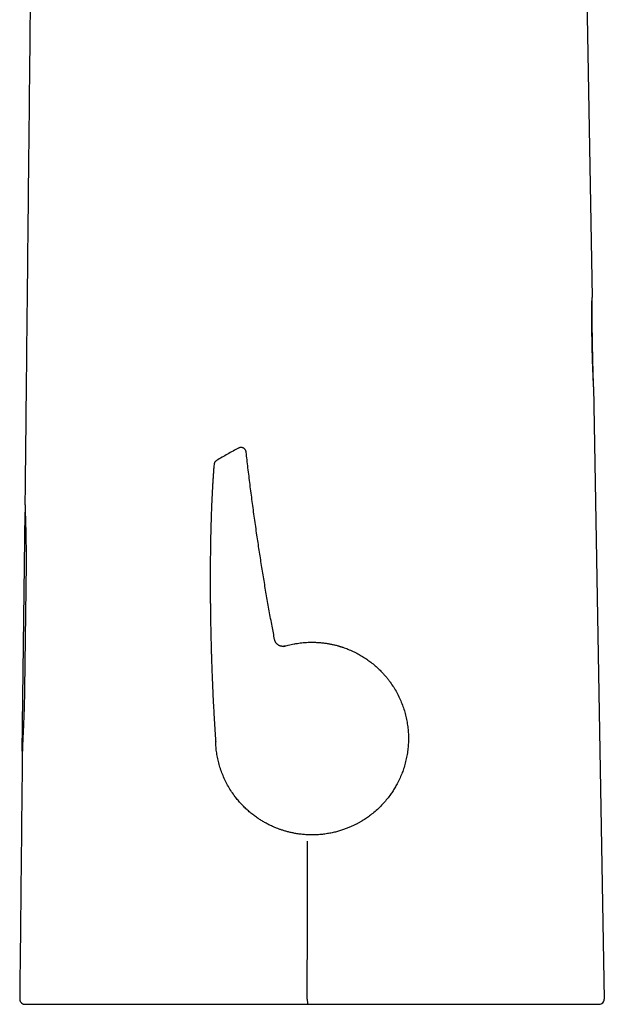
# Model space of a CAD drawing. Header units: millimetres. Extents: x 8 to 610, y 12 to 565.
# Tile 1 of 18: x 138 to 194, y 376 to 470. Entities that reach past the tile are written whole.
import ezdxf

# ---------------------------------------------------------------- set-up
doc = ezdxf.new("R2010")
doc.units = ezdxf.units.MM

msp = doc.modelspace()

# ---------------------------------------------------------------- linework, layer by layer
at = {"color": 7, "linetype": 'Continuous', "lineweight": 30}
for p, q in [((190.402, 559.547), (192.427, 443.528)), ((192.427, 443.528), (192.427, 443.528)), ((192.577, 434.938), (193.603, 376.15)), ((158.509, 429.052), (158.509, 429.052)), ((159.242, 428.668), (159.242, 428.668)), ((138.02, 423.92), (138.02, 423.916)), ((137.746, 399.964), (138.044, 422.91)), ((138.121, 417.979), (137.978, 405.903)), ((137.746, 399.964), (137.747, 400.006)), ((137.746, 399.964), (137.77, 399.978)), ((156.319, 400.873), (156.319, 400.854)), ((156.319, 400.873), (156.319, 400.873)), ((156.319, 400.867), (156.319, 400.866)), ((165.155, 375.641), (165.319, 375.641)), ((165.319, 375.641), (165.391, 375.641))]:
    msp.add_line(p, q, dxfattribs=at)
at = {"color": 7, "linetype": 'Continuous', "lineweight": 30, "flags": 128}
msp.add_lwpolyline([(165.109, 376.15), (165.118, 383.734), (165.126, 391.318)], dxfattribs=at)
at = {"color": 7, "linetype": 'Continuous', "lineweight": 30}
msp.add_arc((193.103, 376.141), 0.5, 270, 1, dxfattribs=at)
for points, knots in [([(139.13, 529.442), (139.093, 525.923), (139.017, 518.721), (138.903, 507.833), (138.787, 496.78), (138.67, 485.726), (138.554, 474.674), (138.438, 463.622), (138.322, 452.571), (138.206, 441.521), (138.105, 431.97), (138.043, 426.103), (138.02, 423.92)], [0, 0, 0, 0, 0.100018, 0.204772, 0.309524, 0.414272, 0.519014, 0.623749, 0.728478, 0.833201, 0.937919, 1, 1, 1, 1]), ([(192.577, 434.938), (192.577, 434.939), (192.577, 434.941), (192.577, 434.954), (192.576, 434.975), (192.575, 435.005), (192.573, 435.043), (192.571, 435.088), (192.569, 435.141), (192.566, 435.201), (192.563, 435.272), (192.56, 435.354), (192.555, 435.449), (192.551, 435.552), (192.546, 435.665), (192.541, 435.786), (192.536, 435.915), (192.53, 436.052), (192.524, 436.191), (192.519, 436.332), (192.513, 436.474), (192.508, 436.622), (192.502, 436.774), (192.496, 436.931), (192.491, 437.091), (192.485, 437.253), (192.479, 437.42), (192.474, 437.591), (192.469, 437.766), (192.463, 437.945), (192.458, 438.126), (192.453, 438.31), (192.449, 438.495), (192.444, 438.681), (192.44, 438.866), (192.437, 439.052), (192.433, 439.239), (192.43, 439.427), (192.427, 439.615), (192.424, 439.804), (192.422, 439.991), (192.42, 440.176), (192.418, 440.357), (192.417, 440.535), (192.416, 440.71), (192.415, 440.891), (192.414, 441.076), (192.414, 441.263), (192.414, 441.446), (192.414, 441.624), (192.414, 441.797), (192.415, 441.963), (192.415, 442.122), (192.416, 442.269), (192.417, 442.403), (192.418, 442.527), (192.419, 442.645), (192.42, 442.756), (192.421, 442.859), (192.422, 442.955), (192.422, 443.043), (192.423, 443.125), (192.424, 443.2), (192.425, 443.268), (192.425, 443.329), (192.426, 443.382), (192.426, 443.427), (192.427, 443.464), (192.427, 443.493), (192.427, 443.513), (192.427, 443.526), (192.427, 443.528), (192.427, 443.528)], [0, 0, 0, 0, 0.0136254, 0.0276676, 0.0417437, 0.0558824, 0.0699857, 0.0837356, 0.0974839, 0.1112559, 0.1250769, 0.1407381, 0.1563433, 0.1719288, 0.1875313, 0.2032331, 0.2188433, 0.2344001, 0.2499423, 0.2638607, 0.2777917, 0.2917635, 0.3058035, 0.3198412, 0.3335539, 0.3472672, 0.361006, 0.3747952, 0.3888515, 0.4028612, 0.4168506, 0.4308464, 0.4449469, 0.4588061, 0.4726091, 0.4863831, 0.5001555, 0.5141608, 0.5281717, 0.5422169, 0.5563249, 0.5703926, 0.5841052, 0.5978183, 0.611557, 0.6253464, 0.6409694, 0.6565418, 0.6721, 0.6876806, 0.7033653, 0.7189669, 0.7345232, 0.7500728, 0.7640014, 0.7779325, 0.7918934, 0.8059113, 0.8199225, 0.8336098, 0.8472934, 0.8609979, 0.8747476, 0.8887729, 0.9027541, 0.9167172, 0.9306882, 0.9447707, 0.9586241, 0.9724293, 0.9862125, 1, 1, 1, 1]), ([(192.577, 434.938), (192.575, 435.002), (192.571, 435.148), (192.564, 435.371), (192.557, 435.604), (192.551, 435.828), (192.545, 436.042), (192.539, 436.245), (192.534, 436.437), (192.529, 436.62), (192.524, 436.796), (192.52, 436.963), (192.516, 437.122), (192.512, 437.271), (192.508, 437.411), (192.505, 437.542), (192.502, 437.663), (192.5, 437.77), (192.498, 437.865), (192.496, 437.947), (192.494, 438.023), (192.493, 438.094), (192.491, 438.163), (192.49, 438.233), (192.488, 438.305), (192.487, 438.384), (192.485, 438.47), (192.483, 438.565), (192.481, 438.662), (192.479, 438.76), (192.477, 438.843), (192.476, 438.906), (192.475, 438.947), (192.475, 438.981), (192.474, 439.009), (192.474, 439.031), (192.474, 439.046), (192.473, 439.057), (192.473, 439.069), (192.473, 439.085), (192.472, 439.107), (192.472, 439.133), (192.471, 439.168), (192.471, 439.215), (192.469, 439.274), (192.468, 439.341), (192.467, 439.418), (192.466, 439.503), (192.464, 439.596), (192.462, 439.697), (192.461, 439.807), (192.459, 439.932), (192.457, 440.073), (192.454, 440.23), (192.452, 440.398), (192.45, 440.577), (192.447, 440.767), (192.445, 440.966), (192.443, 441.176), (192.441, 441.396), (192.439, 441.628), (192.436, 441.873), (192.435, 442.132), (192.433, 442.401), (192.431, 442.682), (192.43, 442.973), (192.428, 443.257), (192.428, 443.443), (192.427, 443.528)], [0, 0, 0, 0, 0.022443, 0.050739, 0.077933, 0.104028, 0.129021, 0.152498, 0.174912, 0.196266, 0.216557, 0.236169, 0.254676, 0.272077, 0.288373, 0.303565, 0.317651, 0.330632, 0.341085, 0.350691, 0.359452, 0.367474, 0.375497, 0.383661, 0.391966, 0.400411, 0.411229, 0.422269, 0.433531, 0.445017, 0.456635, 0.462217, 0.467022, 0.471052, 0.474304, 0.476781, 0.478481, 0.479494, 0.48081, 0.482703, 0.485174, 0.488222, 0.491848, 0.49763, 0.504455, 0.512324, 0.521235, 0.531189, 0.541981, 0.553779, 0.566583, 0.580393, 0.597369, 0.615653, 0.635246, 0.656148, 0.678358, 0.701444, 0.725793, 0.751405, 0.778278, 0.807001, 0.837038, 0.86839, 0.901056, 0.935037, 0.970332, 1, 1, 1, 1]), ([(158.509, 429.052), (158.335, 428.957), (157.981, 428.767), (157.454, 428.472), (156.926, 428.169), (156.577, 427.961), (156.402, 427.858)], [0, 0, 0, 0, 0.245584, 0.497118, 0.748597, 1, 1, 1, 1]), ([(159.242, 428.668), (159.239, 428.687), (159.233, 428.728), (159.214, 428.787), (159.188, 428.845), (159.154, 428.901), (159.111, 428.953), (159.062, 428.999), (159.007, 429.038), (158.948, 429.069), (158.887, 429.092), (158.825, 429.106), (158.764, 429.112), (158.705, 429.11), (158.65, 429.103), (158.599, 429.09), (158.552, 429.073), (158.523, 429.059), (158.509, 429.052)], [0, 0, 0, 0, 0.061095, 0.124759, 0.19062, 0.258206, 0.326961, 0.396266, 0.46547, 0.53393, 0.60104, 0.666263, 0.729155, 0.78937, 0.846667, 0.900899, 0.952007, 1, 1, 1, 1]), ([(161.976, 410.659), (161.893, 411.092), (161.717, 412.008), (161.46, 413.411), (161.204, 414.866), (160.957, 416.324), (160.72, 417.783), (160.493, 419.244), (160.267, 420.756), (160.044, 422.318), (159.825, 423.93), (159.616, 425.544), (159.421, 427.123), (159.3, 428.165), (159.242, 428.668)], [0, 0, 0, 0, 0.072551, 0.153673, 0.2348, 0.315934, 0.397078, 0.478232, 0.559396, 0.648691, 0.738001, 0.827327, 0.916667, 1, 1, 1, 1]), ([(156.162, 427.472), (156.155, 427.387), (156.136, 427.177), (156.11, 426.84), (156.082, 426.459), (156.056, 426.073), (156.031, 425.682), (156.004, 425.211), (155.974, 424.658), (155.944, 424.025), (155.917, 423.373), (155.893, 422.704), (155.871, 422.02), (155.853, 421.34), (155.837, 420.665), (155.825, 420.033), (155.816, 419.445), (155.809, 418.901), (155.803, 418.366), (155.799, 417.839), (155.797, 417.321), (155.795, 416.849), (155.795, 416.421), (155.795, 416.036), (155.796, 415.659), (155.798, 415.289), (155.8, 414.926), (155.802, 414.561), (155.806, 414.193), (155.809, 413.824), (155.814, 413.466), (155.818, 413.117), (155.823, 412.778), (155.829, 412.449), (155.834, 412.139), (155.839, 411.847), (155.845, 411.573), (155.85, 411.309), (155.856, 411.052), (155.862, 410.805), (155.867, 410.567), (155.873, 410.338), (155.879, 410.118), (155.884, 409.907), (155.89, 409.706), (155.895, 409.513), (155.901, 409.333), (155.906, 409.164), (155.911, 409.004), (155.916, 408.846), (155.921, 408.687), (155.931, 408.384), (155.946, 407.934), (155.968, 407.333), (155.992, 406.725), (156.018, 406.11), (156.046, 405.489), (156.076, 404.861), (156.109, 404.22), (156.145, 403.564), (156.184, 402.894), (156.215, 402.394), (156.236, 402.068), (156.246, 401.923), (156.255, 401.784), (156.264, 401.652), (156.273, 401.526), (156.28, 401.413), (156.288, 401.31), (156.294, 401.217), (156.3, 401.139), (156.304, 401.072), (156.309, 401.011), (156.313, 400.948), (156.316, 400.906), (156.318, 400.886)], [0, 0, 0, 0, 0.0096614, 0.0237716, 0.0381175, 0.0526702, 0.067402, 0.0822863, 0.105923, 0.12978, 0.1537699, 0.1795289, 0.2052551, 0.2308637, 0.2562764, 0.2814219, 0.3021253, 0.3225632, 0.3427039, 0.362518, 0.3819787, 0.4010616, 0.4157756, 0.4302326, 0.4444233, 0.4583394, 0.471973, 0.485317, 0.4995362, 0.5133952, 0.5268872, 0.540006, 0.5527461, 0.5651025, 0.577071, 0.5876981, 0.5979936, 0.6079553, 0.6175814, 0.6268702, 0.6358205, 0.6444311, 0.6527012, 0.6606302, 0.6682175, 0.6754628, 0.682366, 0.6885613, 0.6945003, 0.7004298, 0.7063844, 0.7123637, 0.7346325, 0.7572147, 0.78009, 0.8032366, 0.8266309, 0.8502473, 0.8741142, 0.899006, 0.9242598, 0.9498297, 0.9554921, 0.961008, 0.9662545, 0.9712336, 0.975947, 0.9803966, 0.9840954, 0.9875925, 0.990889, 0.992884, 0.9951686, 0.9977433, 1, 1, 1, 1]), ([(156.405, 427.859), (156.389, 427.849), (156.356, 427.828), (156.311, 427.789), (156.271, 427.745), (156.235, 427.696), (156.206, 427.643), (156.184, 427.587), (156.169, 427.53), (156.164, 427.492), (156.162, 427.472)], [0, 0, 0, 0, 0.1218615, 0.2463463, 0.3726513, 0.4998931, 0.627149, 0.7534956, 0.878049, 1, 1, 1, 1]), ([(138.02, 423.92), (138.02, 423.916), (138.02, 423.907), (138.02, 423.881), (138.021, 423.845), (138.021, 423.799), (138.022, 423.742), (138.023, 423.675), (138.025, 423.599), (138.027, 423.513), (138.029, 423.42), (138.031, 423.316), (138.035, 423.204), (138.038, 423.081), (138.042, 422.948), (138.047, 422.806), (138.052, 422.656), (138.057, 422.499), (138.062, 422.335), (138.067, 422.163), (138.073, 421.981), (138.078, 421.791), (138.084, 421.592), (138.09, 421.387), (138.095, 421.178), (138.1, 420.968), (138.105, 420.758), (138.109, 420.541), (138.113, 420.32), (138.117, 420.094), (138.12, 419.864), (138.122, 419.629), (138.124, 419.414), (138.125, 419.219), (138.126, 419.045), (138.126, 418.871), (138.126, 418.694), (138.125, 418.517), (138.124, 418.338), (138.123, 418.159), (138.121, 418.039), (138.121, 417.979)], [0, 0, 0, 0, 0.026322, 0.053131, 0.079986, 0.107376, 0.134814, 0.1624, 0.190034, 0.216757, 0.243524, 0.270425, 0.297372, 0.324843, 0.352362, 0.380033, 0.407754, 0.434709, 0.461713, 0.488868, 0.516075, 0.543859, 0.571696, 0.59969, 0.627734, 0.65413, 0.680566, 0.707312, 0.734058, 0.760969, 0.787879, 0.815106, 0.842376, 0.86191, 0.881444, 0.901044, 0.920643, 0.940446, 0.96025, 0.980125, 1, 1, 1, 1]), ([(162.844, 410.001), (162.914, 410.022), (163.061, 410.066), (163.297, 410.129), (163.561, 410.192), (163.852, 410.252), (164.146, 410.302), (164.438, 410.342), (164.726, 410.373), (165.03, 410.396), (165.352, 410.409), (165.708, 410.411), (166.086, 410.398), (166.472, 410.368), (166.835, 410.324), (167.173, 410.271), (167.497, 410.207), (167.806, 410.136), (168.026, 410.077), (168.158, 410.039), (168.21, 410.023), (168.262, 410.008), (168.312, 409.992), (168.362, 409.977), (168.41, 409.961), (168.457, 409.946), (168.66, 409.879), (169.011, 409.749), (169.497, 409.537), (169.961, 409.303), (170.401, 409.05), (170.818, 408.778), (171.225, 408.481), (171.621, 408.158), (172.001, 407.809), (172.277, 407.527), (172.463, 407.322), (172.572, 407.199), (172.677, 407.075), (172.779, 406.95), (172.877, 406.825), (172.973, 406.699), (173.152, 406.456), (173.401, 406.085), (173.699, 405.576), (173.962, 405.053), (174.19, 404.517), (174.383, 403.972), (174.54, 403.42), (174.662, 402.863), (174.749, 402.303), (174.802, 401.743), (174.82, 401.184), (174.804, 400.624), (174.755, 400.063), (174.671, 399.503), (174.551, 398.945), (174.4, 398.404), (174.22, 397.883), (174.013, 397.381), (173.824, 396.989), (173.67, 396.702), (173.564, 396.514), (173.453, 396.328), (173.338, 396.145), (173.218, 395.963), (173.035, 395.7), (172.776, 395.358), (172.424, 394.946), (172.039, 394.545), (171.619, 394.158), (171.198, 393.817), (170.783, 393.517), (170.482, 393.323), (170.272, 393.197), (170.162, 393.133), (170.05, 393.07), (169.937, 393.008), (169.834, 392.954), (169.68, 392.875), (169.464, 392.77), (169.165, 392.637), (168.84, 392.507), (168.488, 392.381), (168.109, 392.263), (167.7, 392.156), (167.262, 392.063), (166.795, 391.988), (166.298, 391.934), (165.799, 391.908), (165.314, 391.909), (164.86, 391.933), (164.431, 391.976), (164.028, 392.035), (163.652, 392.107), (163.303, 392.188), (162.981, 392.276), (162.686, 392.367), (162.417, 392.46), (162.142, 392.565), (161.838, 392.691), (161.504, 392.846), (161.167, 393.019), (160.844, 393.202), (160.534, 393.394), (160.272, 393.571), (160.055, 393.728), (159.878, 393.863), (159.707, 394), (159.541, 394.138), (159.381, 394.279), (159.222, 394.425), (159.012, 394.628), (158.755, 394.894), (158.463, 395.227), (158.157, 395.612), (157.844, 396.054), (157.535, 396.556), (157.26, 397.071), (157.021, 397.598), (156.817, 398.134), (156.648, 398.676), (156.514, 399.223), (156.414, 399.771), (156.346, 400.319), (156.328, 400.685), (156.319, 400.867)], [0, 0, 0, 0, 0.004732, 0.010038, 0.015918, 0.022373, 0.029402, 0.035328, 0.041608, 0.048242, 0.055232, 0.062575, 0.071458, 0.079862, 0.087787, 0.095232, 0.102198, 0.109307, 0.115835, 0.117049, 0.118241, 0.119411, 0.120558, 0.121683, 0.122785, 0.123865, 0.124922, 0.136689, 0.148211, 0.159486, 0.170516, 0.181299, 0.191837, 0.203347, 0.214549, 0.225443, 0.229042, 0.232606, 0.236135, 0.23963, 0.243089, 0.246513, 0.249903, 0.262785, 0.275582, 0.288294, 0.300922, 0.313465, 0.325924, 0.338298, 0.350587, 0.362791, 0.374911, 0.387038, 0.399248, 0.411541, 0.423918, 0.436378, 0.448082, 0.459859, 0.471709, 0.476385, 0.481072, 0.48577, 0.490479, 0.4952, 0.499931, 0.511361, 0.523113, 0.535187, 0.547582, 0.560299, 0.570494, 0.580888, 0.583643, 0.586412, 0.589194, 0.59199, 0.594799, 0.596785, 0.603301, 0.610403, 0.618092, 0.626146, 0.634756, 0.643922, 0.653645, 0.663925, 0.674761, 0.686154, 0.696467, 0.706373, 0.715745, 0.724585, 0.732892, 0.740666, 0.747908, 0.754617, 0.760793, 0.766436, 0.77383, 0.782206, 0.790428, 0.798497, 0.806411, 0.814171, 0.819057, 0.82388, 0.82864, 0.833337, 0.837971, 0.842541, 0.847363, 0.857028, 0.86663, 0.876169, 0.889075, 0.901865, 0.914539, 0.927096, 0.939537, 0.951862, 0.964071, 0.976163, 0.98814, 1, 1, 1, 1]), ([(162.984, 410.044), (162.962, 410.038), (162.919, 410.027), (162.854, 410.017), (162.792, 410.012), (162.732, 410.012), (162.675, 410.016), (162.62, 410.024), (162.567, 410.035), (162.517, 410.049), (162.474, 410.064), (162.437, 410.08), (162.4, 410.097), (162.359, 410.119), (162.314, 410.147), (162.266, 410.182), (162.215, 410.225), (162.168, 410.273), (162.124, 410.326), (162.084, 410.382), (162.049, 410.445), (162.018, 410.512), (161.992, 410.584), (161.981, 410.635), (161.975, 410.66)], [0, 0, 0, 0, 0.051054, 0.100543, 0.148084, 0.19333, 0.235976, 0.27576, 0.319424, 0.358376, 0.392409, 0.421388, 0.450427, 0.484783, 0.524421, 0.569248, 0.619092, 0.67368, 0.722525, 0.774108, 0.828077, 0.884025, 0.941496, 1, 1, 1, 1]), ([(162.983, 410.042), (162.983, 410.042), (162.983, 410.042), (162.973, 410.039), (162.955, 410.034), (162.927, 410.026), (162.894, 410.016), (162.867, 410.008), (162.856, 410.004)], [0, 0, 0, 0, 0.11767, 0.303668, 0.489702, 0.675792, 0.86196, 1, 1, 1, 1]), ([(137.978, 405.903), (137.977, 405.826), (137.975, 405.671), (137.972, 405.438), (137.967, 405.204), (137.962, 404.97), (137.957, 404.737), (137.951, 404.505), (137.944, 404.273), (137.937, 404.039), (137.929, 403.802), (137.921, 403.563), (137.912, 403.328), (137.903, 403.095), (137.894, 402.865), (137.886, 402.677), (137.88, 402.529), (137.875, 402.418), (137.87, 402.31), (137.864, 402.17), (137.858, 402.034), (137.852, 401.902), (137.847, 401.805), (137.843, 401.709), (137.839, 401.616), (137.834, 401.524), (137.83, 401.434), (137.826, 401.345), (137.822, 401.257), (137.818, 401.172), (137.814, 401.089), (137.811, 401.008), (137.807, 400.929), (137.804, 400.853), (137.799, 400.759), (137.795, 400.651), (137.79, 400.532), (137.785, 400.422), (137.781, 400.319), (137.778, 400.224), (137.775, 400.139), (137.772, 400.062), (137.771, 400.001), (137.769, 399.953), (137.768, 399.916), (137.768, 399.884), (137.767, 399.858), (137.767, 399.842), (137.767, 399.836), (137.767, 399.836)], [0, 0, 0, 0, 0.025955, 0.051949, 0.078239, 0.104528, 0.130973, 0.157418, 0.18416, 0.21094, 0.239343, 0.267793, 0.296385, 0.325025, 0.354221, 0.38347, 0.398177, 0.412883, 0.427618, 0.442353, 0.470922, 0.485234, 0.499547, 0.513944, 0.528342, 0.542769, 0.557196, 0.571954, 0.586711, 0.6015, 0.616289, 0.63117, 0.646051, 0.660963, 0.675875, 0.702752, 0.729673, 0.756725, 0.783821, 0.811419, 0.839063, 0.866847, 0.894678, 0.915211, 0.935744, 0.956355, 0.976966, 0.997822, 1, 1, 1, 1]), ([(137.747, 400.006), (137.748, 400.01), (137.748, 400.019), (137.75, 400.044), (137.752, 400.078), (137.755, 400.122), (137.758, 400.177), (137.763, 400.242), (137.768, 400.318), (137.774, 400.402), (137.78, 400.495), (137.788, 400.597), (137.794, 400.682), (137.798, 400.737), (137.799, 400.752)], [0, 0, 0, 0, 0.087116, 0.174306, 0.261496, 0.348611, 0.438265, 0.528002, 0.617738, 0.707389, 0.79416, 0.881008, 0.967858, 1, 1, 1, 1]), ([(156.318, 400.88), (156.318, 400.881), (156.318, 400.885), (156.318, 400.885), (156.318, 400.886)], [0, 0, 0, 0, 0.2106334, 1, 1, 1, 1]), ([(156.319, 400.856), (156.319, 400.856), (156.319, 400.854), (156.319, 400.855), (156.319, 400.855)], [0, 0, 0, 0, 0.086932, 1, 1, 1, 1]), ([(137.767, 399.836), (137.758, 398.998), (137.71, 394.478), (137.627, 386.582), (137.553, 379.523), (137.517, 376.146)], [0, 0, 0, 0, 0.106052, 0.572441, 1, 1, 1, 1]), ([(137.767, 399.822), (137.758, 398.989), (137.71, 394.473), (137.627, 386.582), (137.553, 379.523), (137.517, 376.146)], [0, 0, 0, 0, 0.105525, 0.572189, 1, 1, 1, 1]), ([(137.517, 376.146), (137.518, 376.133), (137.518, 376.108), (137.522, 376.074), (137.526, 376.046), (137.532, 376.022), (137.54, 375.992), (137.552, 375.955), (137.572, 375.913), (137.596, 375.871), (137.625, 375.83), (137.659, 375.792), (137.696, 375.757), (137.737, 375.726), (137.779, 375.701), (137.814, 375.684), (137.842, 375.673), (137.862, 375.666), (137.881, 375.66), (137.894, 375.656), (137.902, 375.655), (137.905, 375.654), (137.906, 375.654), (137.907, 375.653), (137.909, 375.653), (137.913, 375.652), (137.918, 375.651), (137.923, 375.65), (137.929, 375.649), (137.935, 375.648), (137.941, 375.647), (137.947, 375.646), (137.952, 375.645), (137.958, 375.645), (137.963, 375.644), (137.968, 375.644), (137.973, 375.643), (137.978, 375.643), (137.983, 375.642), (137.987, 375.642), (137.992, 375.642), (137.994, 375.642), (137.996, 375.642)], [0, 0, 0, 0, 0.0189606, 0.0350401, 0.047968, 0.0591604, 0.0708575, 0.0915153, 0.1136224, 0.1366967, 0.1603049, 0.184338, 0.2086745, 0.232844, 0.2559408, 0.2778589, 0.2883637, 0.2985429, 0.3071683, 0.3158446, 0.3183047, 0.3190708, 0.3195289, 0.3201436, 0.3208099, 0.3224312, 0.3273222, 0.3378401, 0.3531587, 0.3733563, 0.3984643, 0.4284974, 0.4634627, 0.5033634, 0.5482, 0.5979711, 0.6526742, 0.7123055, 0.7768601, 0.8463322, 0.9207149, 1, 1, 1, 1]), ([(138.018, 375.641), (138.018, 375.641), (138.018, 375.641), (138.017, 375.641), (138.019, 375.641), (138.025, 375.641), (138.037, 375.641), (138.051, 375.641), (138.071, 375.641), (138.097, 375.641), (138.131, 375.641), (138.169, 375.641), (138.215, 375.641), (138.269, 375.641), (138.333, 375.641), (138.408, 375.641), (138.491, 375.641), (138.596, 375.641), (138.728, 375.641), (138.895, 375.641), (139.084, 375.641), (139.302, 375.641), (139.552, 375.641), (139.835, 375.641), (140.168, 375.641), (140.568, 375.641), (141.052, 375.641), (141.548, 375.641), (142.039, 375.641), (142.512, 375.641), (143.012, 375.641), (143.56, 375.641), (144.161, 375.641), (144.819, 375.641), (145.508, 375.641), (146.212, 375.641), (146.929, 375.641), (147.671, 375.641), (148.418, 375.641), (149.165, 375.641), (149.907, 375.641), (150.664, 375.641), (151.304, 375.641), (151.82, 375.641), (152.215, 375.641), (152.618, 375.641), (153.029, 375.641), (153.448, 375.641), (154.006, 375.641), (154.709, 375.641), (155.564, 375.641), (156.446, 375.641), (157.354, 375.641), (158.287, 375.641), (159.214, 375.641), (160.158, 375.641), (161.127, 375.641), (162.115, 375.641), (163.106, 375.641), (164.109, 375.641), (164.798, 375.641), (165.155, 375.641)], [0, 0, 0, 0, 0.019614, 0.039231, 0.058869, 0.080111, 0.096046, 0.110952, 0.124829, 0.14103, 0.155081, 0.168674, 0.181809, 0.195451, 0.209544, 0.223323, 0.236791, 0.249951, 0.268654, 0.286631, 0.303899, 0.321561, 0.339753, 0.357458, 0.374712, 0.395724, 0.416533, 0.437245, 0.453006, 0.468622, 0.484143, 0.499619, 0.516883, 0.534615, 0.552861, 0.570697, 0.588141, 0.606178, 0.62483, 0.64179, 0.659151, 0.676923, 0.694412, 0.703278, 0.712293, 0.721457, 0.730773, 0.740241, 0.749861, 0.768514, 0.787678, 0.807357, 0.827556, 0.84828, 0.869534, 0.889171, 0.910926, 0.933715, 0.954524, 0.976411, 1, 1, 1, 1]), ([(165.109, 376.15), (165.109, 376.119), (165.109, 376.056), (165.112, 375.961), (165.116, 375.87), (165.122, 375.789), (165.13, 375.722), (165.138, 375.675), (165.147, 375.647), (165.153, 375.643), (165.155, 375.641)], [0, 0, 0, 0, 0.116283, 0.239675, 0.368318, 0.499773, 0.631261, 0.759999, 0.883536, 1, 1, 1, 1]), ([(165.391, 375.641), (165.544, 375.641), (165.847, 375.641), (166.297, 375.641), (166.739, 375.641), (167.174, 375.641), (167.597, 375.641), (168.01, 375.641), (168.413, 375.641), (168.808, 375.641), (169.196, 375.641), (169.575, 375.641), (169.947, 375.641), (170.311, 375.641), (170.58, 375.641), (170.758, 375.641), (170.846, 375.641), (170.933, 375.641), (171.02, 375.641), (171.109, 375.641), (171.205, 375.641), (171.467, 375.641), (171.895, 375.641), (172.482, 375.641), (173.066, 375.641), (173.64, 375.641), (174.205, 375.641), (174.712, 375.641), (175.162, 375.641), (175.558, 375.641), (175.99, 375.641), (176.306, 375.641), (176.508, 375.641), (176.558, 375.641), (176.607, 375.641), (176.656, 375.641), (176.705, 375.641), (176.754, 375.641), (176.803, 375.641), (176.961, 375.641), (177.226, 375.641), (177.595, 375.641), (177.956, 375.641), (178.31, 375.641), (178.608, 375.641), (178.85, 375.641), (179.039, 375.641), (179.225, 375.641), (179.409, 375.641), (179.597, 375.641), (179.791, 375.641), (180.08, 375.641), (180.456, 375.641), (180.912, 375.641), (181.309, 375.641), (181.65, 375.641), (181.862, 375.641), (181.999, 375.641), (182.063, 375.641), (182.126, 375.641), (182.189, 375.641), (182.251, 375.641), (182.314, 375.641), (182.474, 375.641), (182.729, 375.641), (183.077, 375.641), (183.417, 375.641), (183.75, 375.641), (184.039, 375.641), (184.285, 375.641), (184.492, 375.641), (184.695, 375.641), (184.898, 375.641), (185.105, 375.641), (185.352, 375.641), (185.632, 375.641), (185.94, 375.641), (186.24, 375.641), (186.486, 375.641), (186.681, 375.641), (186.829, 375.641), (186.974, 375.641), (187.117, 375.641), (187.258, 375.641), (187.434, 375.641), (187.642, 375.641), (187.882, 375.641), (188.116, 375.641), (188.345, 375.641), (188.553, 375.641), (188.74, 375.641), (188.909, 375.641), (189.074, 375.641), (189.236, 375.641), (189.407, 375.641), (189.587, 375.641), (189.774, 375.641), (189.955, 375.641), (190.129, 375.641), (190.303, 375.641), (190.475, 375.641), (190.603, 375.641), (190.687, 375.641), (190.73, 375.641), (190.772, 375.641), (190.814, 375.641), (190.855, 375.641), (190.932, 375.641), (191.042, 375.641), (191.182, 375.641), (191.316, 375.641), (191.445, 375.641), (191.55, 375.641), (191.634, 375.641), (191.699, 375.641), (191.762, 375.641), (191.824, 375.641), (191.882, 375.641), (191.936, 375.641), (192, 375.641), (192.073, 375.641), (192.155, 375.641), (192.234, 375.641), (192.306, 375.641), (192.373, 375.641), (192.417, 375.641), (192.445, 375.641), (192.456, 375.641), (192.468, 375.641), (192.479, 375.641), (192.491, 375.641), (192.502, 375.641), (192.513, 375.641), (192.545, 375.641), (192.594, 375.641), (192.659, 375.641), (192.718, 375.641), (192.773, 375.641), (192.824, 375.641), (192.868, 375.641), (192.907, 375.641), (192.939, 375.641), (192.967, 375.641), (192.991, 375.641), (193.013, 375.641), (193.027, 375.641), (193.036, 375.641), (193.041, 375.641), (193.046, 375.641), (193.05, 375.641), (193.054, 375.641), (193.059, 375.641), (193.065, 375.641), (193.072, 375.641), (193.079, 375.641), (193.085, 375.641), (193.091, 375.641), (193.095, 375.641), (193.098, 375.641), (193.1, 375.641), (193.101, 375.641), (193.102, 375.641), (193.102, 375.641), (193.102, 375.641), (193.103, 375.641), (193.103, 375.641), (193.103, 375.641), (193.103, 375.641), (193.103, 375.641), (193.104, 375.641), (193.104, 375.641), (193.105, 375.641), (193.105, 375.641), (193.105, 375.641), (193.105, 375.641), (193.105, 375.641), (193.105, 375.641), (193.105, 375.641), (193.105, 375.641), (193.105, 375.641), (193.105, 375.641), (193.104, 375.641), (193.104, 375.641)], [0, 0, 0, 0, 0.010155, 0.020133, 0.029935, 0.03956, 0.049009, 0.058118, 0.067056, 0.075825, 0.084424, 0.092854, 0.101113, 0.109203, 0.117124, 0.119089, 0.121043, 0.122987, 0.124919, 0.126841, 0.128953, 0.131336, 0.144331, 0.15756, 0.170591, 0.183425, 0.196062, 0.208504, 0.217504, 0.2264, 0.235191, 0.246638, 0.247752, 0.248865, 0.249976, 0.251085, 0.252193, 0.253298, 0.254403, 0.255505, 0.264012, 0.272364, 0.280561, 0.288606, 0.296497, 0.300858, 0.305172, 0.309438, 0.313657, 0.317827, 0.322356, 0.327021, 0.337782, 0.34837, 0.358788, 0.365573, 0.372286, 0.373783, 0.375276, 0.376766, 0.378253, 0.379736, 0.381215, 0.382691, 0.391132, 0.399455, 0.407662, 0.415755, 0.423737, 0.428904, 0.434024, 0.4391, 0.44413, 0.449369, 0.454858, 0.463006, 0.471057, 0.479014, 0.486882, 0.490969, 0.495034, 0.499076, 0.503097, 0.507097, 0.511076, 0.518224, 0.52537, 0.532521, 0.539681, 0.546853, 0.552501, 0.558161, 0.563836, 0.569529, 0.57524, 0.582398, 0.589556, 0.596717, 0.603886, 0.611068, 0.618986, 0.626929, 0.629014, 0.631101, 0.63319, 0.635282, 0.637376, 0.639473, 0.647168, 0.65494, 0.662793, 0.67073, 0.678755, 0.683297, 0.687869, 0.692471, 0.697102, 0.701764, 0.706056, 0.710225, 0.717634, 0.725188, 0.73289, 0.740741, 0.747775, 0.754925, 0.756344, 0.757767, 0.759195, 0.760627, 0.762064, 0.763505, 0.764951, 0.766402, 0.775897, 0.785562, 0.795396, 0.805403, 0.815583, 0.825939, 0.835676, 0.845165, 0.853722, 0.862472, 0.871415, 0.880553, 0.883271, 0.886005, 0.888756, 0.891524, 0.894187, 0.896431, 0.901839, 0.907414, 0.914071, 0.920952, 0.928055, 0.935382, 0.942931, 0.947693, 0.952539, 0.953501, 0.954466, 0.955435, 0.956406, 0.957381, 0.958187, 0.958887, 0.959596, 0.963093, 0.966791, 0.970689, 0.974598, 0.978689, 0.982964, 0.987421, 0.989826, 0.991861, 0.993896, 0.99593, 0.997965, 1, 1, 1, 1]), ([(193.335, 375.698), (193.337, 375.699), (193.339, 375.7), (193.344, 375.703), (193.349, 375.705), (193.354, 375.708), (193.36, 375.712), (193.365, 375.715), (193.37, 375.718), (193.375, 375.721), (193.378, 375.723), (193.379, 375.724), (193.381, 375.725), (193.384, 375.727), (193.389, 375.73), (193.394, 375.734), (193.401, 375.74), (193.409, 375.745), (193.416, 375.751), (193.424, 375.757), (193.432, 375.764), (193.437, 375.769), (193.44, 375.771)], [0, 0, 0, 0, 0.1141481, 0.2131726, 0.2971002, 0.3659763, 0.4198848, 0.4590072, 0.4838525, 0.4915297, 0.4945142, 0.4972125, 0.4999437, 0.503017, 0.5109694, 0.5364984, 0.5763485, 0.6309995, 0.7006254, 0.7853078, 0.8850906, 1, 1, 1, 1])]:
    msp.add_open_spline(points, degree=3, knots=knots, dxfattribs=at)

doc.saveas('drawing.dxf')
